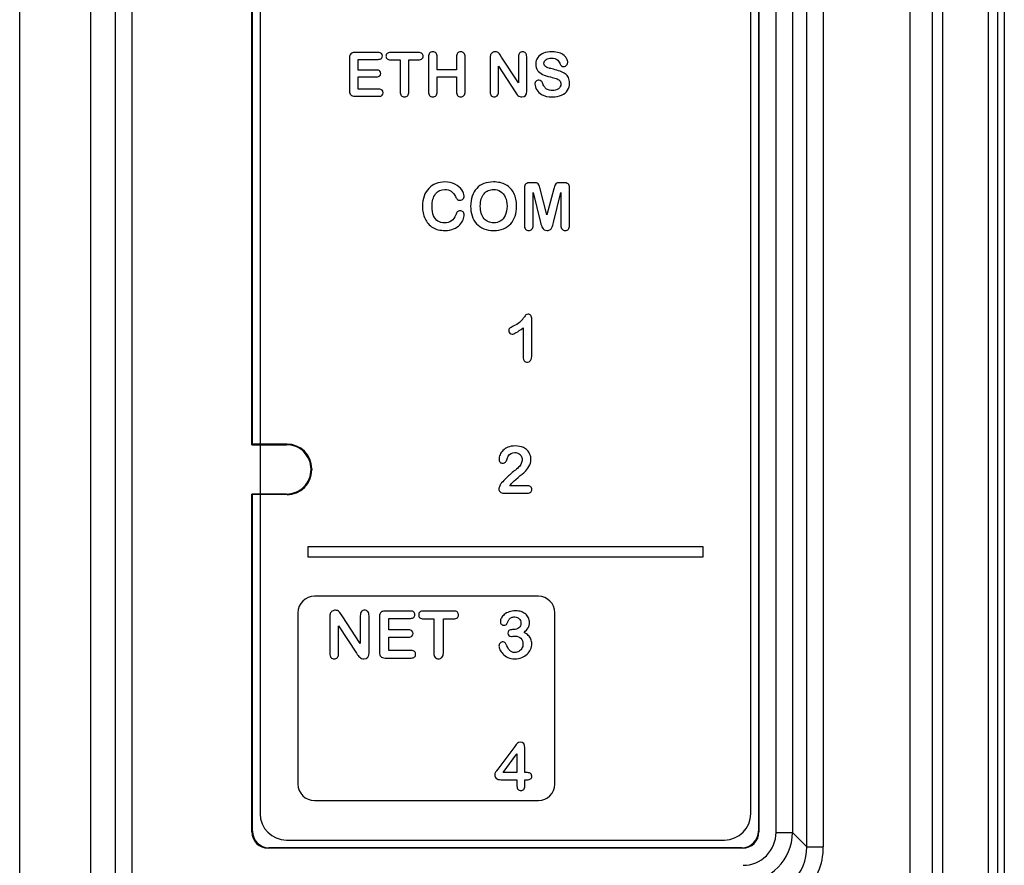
# Model space of a CAD drawing. Header units: millimetres. Extents: x 0 to 2000, y 0 to 2200.
# Tile 27 of 54: x 1298 to 1328, y 1096 to 1121. Entities that reach past the tile are written whole.
import ezdxf

# ---------------------------------------------------------------- set-up
doc = ezdxf.new("R2010")
doc.units = ezdxf.units.MM
doc.header["$LTSCALE"] = 143.407407
doc.layers.add('00_COMPONENTS', color=7, linetype='CONTINUOUS')

msp = doc.modelspace()

# ---------------------------------------------------------------- linework, layer by layer
at = {"layer": '00_COMPONENTS', "color": 7, "linetype": 'CONTINUOUS'}
for p, q in [((1298.387, 1017.35), (1298.387, 1156.85)), ((1300.534, 1156.85), (1300.534, 1018.497)), ((1301.295, 1028.35), (1301.295, 1156.85)), ((1301.794, 1156.85), (1301.794, 1028.35)), ((1326.092, 1156.286), (1326.092, 1043.255)), ((1326.411, 1156.277), (1326.411, 1043.264)), ((1325.416, 1155.97), (1325.416, 1094.806)), ((1327.806, 1043.57), (1327.806, 1155.97)), ((1328.087, 1043.57), (1328.087, 1155.97)), ((1328.287, 1155.82), (1328.287, 1043.72)), ((1322.291, 1096.395), (1322.291, 1139.306)), ((1322.791, 1139.306), (1322.791, 1096.395)), ((1305.437, 1108.6), (1305.437, 1138.851)), ((1305.454, 1108.618), (1305.454, 1138.833)), ((1320.819, 1138.833), (1320.819, 1096.868)), ((1320.837, 1138.851), (1320.837, 1096.85)), ((1321.354, 1096.833), (1321.354, 1138.868)), ((1321.854, 1138.868), (1321.854, 1096.833)), ((1305.687, 1138.3), (1305.687, 1097.4)), ((1320.587, 1097.4), (1320.587, 1138.3)), ((1309.276, 1120.503), (1308.566, 1120.503)), ((1310.5, 1120.503), (1309.645, 1120.503)), ((1310.799, 1120.362), (1310.799, 1119.317)), ((1311.068, 1119.982), (1311.068, 1120.362)), ((1311.648, 1120.362), (1311.648, 1119.982)), ((1311.917, 1119.317), (1311.917, 1120.362)), ((1313.02, 1120.364), (1312.977, 1120.43)), ((1313.537, 1119.582), (1313.02, 1120.364)), ((1313.537, 1120.372), (1313.537, 1119.582)), ((1313.784, 1119.328), (1313.784, 1120.372)), ((1308.401, 1120.338), (1308.401, 1119.34)), ((1308.67, 1120.295), (1309.276, 1120.295)), ((1308.67, 1119.97), (1308.67, 1120.295)), ((1309.645, 1120.281), (1309.939, 1120.281)), ((1309.939, 1120.281), (1309.939, 1119.317)), ((1310.207, 1120.281), (1310.5, 1120.281)), ((1310.207, 1119.317), (1310.207, 1120.281)), ((1312.673, 1120.331), (1312.673, 1119.307)), ((1312.925, 1120.085), (1313.429, 1119.311)), ((1312.925, 1119.307), (1312.925, 1120.085)), ((1309.228, 1119.97), (1308.67, 1119.97)), ((1308.67, 1119.767), (1309.228, 1119.767)), ((1308.67, 1119.389), (1308.67, 1119.767)), ((1311.648, 1119.982), (1311.068, 1119.982)), ((1311.068, 1119.763), (1311.648, 1119.763)), ((1311.068, 1119.317), (1311.068, 1119.763)), ((1311.648, 1119.763), (1311.648, 1119.317)), ((1308.566, 1119.175), (1309.297, 1119.175)), ((1309.297, 1119.389), (1308.67, 1119.389)), ((1313.981, 1116.551), (1313.892, 1116.551)), ((1314.907, 1116.551), (1314.817, 1116.551)), ((1313.712, 1116.393), (1313.712, 1115.265)), ((1313.977, 1115.265), (1313.977, 1116.249)), ((1313.977, 1116.249), (1314.206, 1115.34)), ((1314.399, 1115.58), (1314.192, 1116.361)), ((1314.606, 1116.361), (1314.399, 1115.58)), ((1314.593, 1115.34), (1314.821, 1116.249)), ((1314.821, 1116.249), (1314.821, 1115.265)), ((1315.087, 1115.265), (1315.087, 1116.393)), ((1313.937, 1111.297), (1313.937, 1112.41)), ((1313.672, 1112.144), (1313.672, 1111.259)), ((1305.437, 1108.6), (1305.454, 1108.618)), ((1305.437, 1108.6), (1306.487, 1108.6)), ((1306.505, 1108.618), (1305.454, 1108.618)), ((1306.505, 1108.618), (1306.487, 1108.6)), ((1307.254, 1107.868), (1307.237, 1107.85)), ((1307.254, 1107.833), (1307.237, 1107.85)), ((1307.254, 1107.868), (1307.254, 1107.833)), ((1313.781, 1107.355), (1313.274, 1107.355)), ((1306.487, 1107.1), (1305.437, 1107.1)), ((1305.437, 1107.1), (1305.454, 1107.083)), ((1305.437, 1096.85), (1305.437, 1107.1)), ((1306.505, 1107.083), (1305.454, 1107.083)), ((1305.454, 1096.868), (1305.454, 1107.083)), ((1306.505, 1107.083), (1306.487, 1107.1)), ((1313.094, 1107.125), (1313.809, 1107.125)), ((1319.137, 1105.5), (1307.137, 1105.5)), ((1307.137, 1105.5), (1307.137, 1105.2)), ((1319.137, 1105.2), (1319.137, 1105.5)), ((1307.137, 1105.2), (1319.137, 1105.2)), ((1314.137, 1104), (1307.337, 1104)), ((1306.837, 1103.5), (1306.837, 1098.3)), ((1307.803, 1103.366), (1307.803, 1102.266)), ((1308.175, 1103.402), (1308.13, 1103.473)), ((1308.731, 1102.562), (1308.175, 1103.402)), ((1308.731, 1103.41), (1308.731, 1102.562)), ((1308.996, 1102.289), (1308.996, 1103.41)), ((1309.312, 1103.374), (1309.312, 1102.302)), ((1310.252, 1103.551), (1309.489, 1103.551)), ((1309.601, 1103.328), (1310.252, 1103.328)), ((1309.601, 1102.978), (1309.601, 1103.328)), ((1311.567, 1103.551), (1310.649, 1103.551)), ((1310.649, 1103.313), (1310.964, 1103.313)), ((1310.964, 1103.313), (1310.964, 1102.277)), ((1311.252, 1103.313), (1311.567, 1103.313)), ((1311.252, 1102.277), (1311.252, 1103.313)), ((1314.637, 1098.3), (1314.637, 1103.5)), ((1308.073, 1103.102), (1308.615, 1102.271)), ((1308.073, 1102.266), (1308.073, 1103.102)), ((1310.2, 1102.978), (1309.601, 1102.978)), ((1309.601, 1102.76), (1310.2, 1102.76)), ((1309.601, 1102.355), (1309.601, 1102.76)), ((1313.389, 1102.986), (1313.349, 1102.986)), ((1309.489, 1102.125), (1310.274, 1102.125)), ((1310.274, 1102.355), (1309.601, 1102.355)), ((1313.42, 1099.44), (1312.905, 1098.751)), ((1313.068, 1098.648), (1313.487, 1099.213)), ((1313.487, 1099.213), (1313.487, 1098.648)), ((1313.73, 1098.648), (1313.73, 1099.4)), ((1312.905, 1098.751), (1312.869, 1098.703)), ((1313.487, 1098.648), (1313.068, 1098.648)), ((1313.771, 1098.648), (1313.73, 1098.648)), ((1312.998, 1098.43), (1313.487, 1098.43)), ((1313.487, 1098.43), (1313.487, 1098.249)), ((1313.73, 1098.43), (1313.789, 1098.43)), ((1313.73, 1098.249), (1313.73, 1098.43)), ((1307.337, 1097.8), (1314.137, 1097.8)), ((1305.454, 1096.868), (1305.437, 1096.85)), ((1320.819, 1096.868), (1320.837, 1096.85)), ((1321.354, 1096.833), (1321.854, 1096.833)), ((1322.291, 1096.395), (1321.854, 1096.833)), ((1306.487, 1096.6), (1319.787, 1096.6)), ((1305.954, 1096.368), (1305.937, 1096.35)), ((1320.337, 1096.35), (1305.937, 1096.35)), ((1320.32, 1096.368), (1305.954, 1096.368)), ((1320.32, 1096.368), (1320.337, 1096.35)), ((1322.291, 1096.395), (1322.791, 1096.395))]:
    msp.add_line(p, q, dxfattribs=at)
for centre, radius, start, end in [((1314.983, 1120.346), 1.867, 213.6565, 215.9925), ((1313.027, 1112.927), 0.817, 311.1368, 324.1944), ((1306.487, 1107.851), 0.749, 359.9583, 90.008), ((1306.487, 1107.85), 0.749, 269.992, 0.0417), ((1307.337, 1103.5), 0.5, 90, 180), ((1314.137, 1103.5), 0.5, 0, 90), ((1310.284, 1103.383), 2.005, 213.6565, 215.9925), ((1307.337, 1098.3), 0.5, 180, 270), ((1314.137, 1098.3), 0.5, 270, 360), ((1306.487, 1097.4), 0.8, 180, 270), ((1319.787, 1097.4), 0.8, 270, 360), ((1320.354, 1096.833), 1.5, 270.0249, 359.9751), ((1320.355, 1096.832), 0.999, 269.9878, 0.0106), ((1320.792, 1096.395), 1.999, 269.9929, 0.0044), ((1320.794, 1096.394), 1.498, 269.9525, 0.0458)]:
    msp.add_arc(centre, radius, start, end, dxfattribs=at)
for centre, major_axis, start_param, end_param in [((1306.504, 1107.867), (0.531, 0.531), -0.784789, 0.784789), ((1306.504, 1107.833), (0.531, -0.531), -0.784789, 0.784789), ((1305.937, 1096.851), (0.354, 0.354), 2.356803, 3.926382), ((1305.955, 1096.868), (0.354, 0.354), -3.926382, -2.356803), ((1320.319, 1096.868), (0.354, -0.354), -0.784789, 0.784789), ((1320.337, 1096.851), (-0.354, 0.354), 2.356803, 3.926382)]:
    msp.add_ellipse(centre, major_axis=major_axis, ratio=0.998783, start_param=start_param, end_param=end_param, dxfattribs=at)
for points in [[(1308.418, 1120.432), (1308.407, 1120.408), (1308.401, 1120.376), (1308.401, 1120.338)], [(1308.472, 1120.486), (1308.447, 1120.475), (1308.429, 1120.457), (1308.418, 1120.432)], [(1308.566, 1120.503), (1308.528, 1120.503), (1308.496, 1120.496), (1308.472, 1120.486)], [(1309.371, 1120.474), (1309.35, 1120.493), (1309.318, 1120.503), (1309.276, 1120.503)], [(1309.403, 1120.4), (1309.403, 1120.43), (1309.392, 1120.455), (1309.371, 1120.474)], [(1309.371, 1120.324), (1309.392, 1120.343), (1309.403, 1120.368), (1309.403, 1120.4)], [(1309.544, 1120.473), (1309.52, 1120.453), (1309.509, 1120.426), (1309.509, 1120.391)], [(1309.509, 1120.391), (1309.509, 1120.358), (1309.52, 1120.331), (1309.543, 1120.311)], [(1309.645, 1120.503), (1309.601, 1120.503), (1309.567, 1120.493), (1309.544, 1120.473)], [(1310.603, 1120.472), (1310.58, 1120.492), (1310.546, 1120.503), (1310.5, 1120.503)], [(1310.638, 1120.391), (1310.638, 1120.424), (1310.626, 1120.451), (1310.603, 1120.472)], [(1310.603, 1120.311), (1310.626, 1120.331), (1310.638, 1120.358), (1310.638, 1120.391)], [(1310.834, 1120.485), (1310.81, 1120.458), (1310.799, 1120.417), (1310.799, 1120.362)], [(1310.932, 1120.525), (1310.89, 1120.525), (1310.858, 1120.512), (1310.834, 1120.485)], [(1311.03, 1120.485), (1311.004, 1120.512), (1310.972, 1120.525), (1310.932, 1120.525)], [(1311.068, 1120.362), (1311.068, 1120.417), (1311.055, 1120.458), (1311.03, 1120.485)], [(1311.684, 1120.485), (1311.66, 1120.458), (1311.648, 1120.417), (1311.648, 1120.362)], [(1311.781, 1120.525), (1311.741, 1120.525), (1311.709, 1120.512), (1311.684, 1120.485)], [(1311.879, 1120.485), (1311.854, 1120.512), (1311.821, 1120.525), (1311.781, 1120.525)], [(1311.917, 1120.362), (1311.917, 1120.417), (1311.904, 1120.458), (1311.879, 1120.485)], [(1312.688, 1120.433), (1312.677, 1120.408), (1312.673, 1120.374), (1312.673, 1120.331)], [(1312.744, 1120.499), (1312.717, 1120.482), (1312.698, 1120.46), (1312.688, 1120.433)], [(1312.83, 1120.525), (1312.8, 1120.525), (1312.771, 1120.516), (1312.744, 1120.499)], [(1312.892, 1120.513), (1312.875, 1120.521), (1312.854, 1120.525), (1312.83, 1120.525)], [(1312.937, 1120.482), (1312.925, 1120.495), (1312.909, 1120.506), (1312.892, 1120.513)], [(1312.977, 1120.43), (1312.964, 1120.451), (1312.95, 1120.468), (1312.937, 1120.482)], [(1313.569, 1120.487), (1313.548, 1120.461), (1313.537, 1120.422), (1313.537, 1120.372)], [(1313.659, 1120.525), (1313.621, 1120.525), (1313.591, 1120.512), (1313.569, 1120.487)], [(1313.75, 1120.486), (1313.728, 1120.512), (1313.697, 1120.525), (1313.659, 1120.525)], [(1313.784, 1120.372), (1313.784, 1120.422), (1313.772, 1120.461), (1313.75, 1120.486)], [(1314.29, 1120.479), (1314.214, 1120.448), (1314.157, 1120.405), (1314.117, 1120.349)], [(1314.556, 1120.525), (1314.454, 1120.525), (1314.365, 1120.51), (1314.29, 1120.479)], [(1314.767, 1120.495), (1314.707, 1120.515), (1314.638, 1120.525), (1314.556, 1120.525)], [(1314.916, 1120.414), (1314.876, 1120.448), (1314.827, 1120.475), (1314.767, 1120.495)], [(1315.002, 1120.309), (1314.984, 1120.345), (1314.955, 1120.381), (1314.916, 1120.414)], [(1309.276, 1120.295), (1309.318, 1120.295), (1309.35, 1120.305), (1309.371, 1120.324)], [(1309.543, 1120.311), (1309.565, 1120.291), (1309.599, 1120.281), (1309.645, 1120.281)], [(1310.5, 1120.281), (1310.545, 1120.281), (1310.58, 1120.291), (1310.603, 1120.311)], [(1314.117, 1120.349), (1314.077, 1120.292), (1314.057, 1120.227), (1314.057, 1120.154)], [(1314.057, 1120.154), (1314.057, 1120.077), (1314.075, 1120.013), (1314.113, 1119.961)], [(1314.306, 1120.179), (1314.306, 1120.221), (1314.327, 1120.257), (1314.37, 1120.288)], [(1314.328, 1120.11), (1314.314, 1120.129), (1314.306, 1120.152), (1314.306, 1120.179)], [(1314.388, 1120.06), (1314.362, 1120.074), (1314.343, 1120.09), (1314.328, 1120.11)], [(1314.37, 1120.288), (1314.412, 1120.319), (1314.468, 1120.334), (1314.538, 1120.334)], [(1314.465, 1120.027), (1314.439, 1120.035), (1314.413, 1120.046), (1314.388, 1120.06)], [(1314.538, 1120.334), (1314.612, 1120.334), (1314.667, 1120.32), (1314.701, 1120.292)], [(1314.701, 1120.292), (1314.735, 1120.264), (1314.764, 1120.225), (1314.788, 1120.175)], [(1314.788, 1120.175), (1314.806, 1120.14), (1314.823, 1120.114), (1314.84, 1120.099)], [(1314.84, 1120.099), (1314.856, 1120.084), (1314.879, 1120.076), (1314.91, 1120.076)], [(1314.91, 1120.076), (1314.944, 1120.076), (1314.972, 1120.089), (1314.994, 1120.114)], [(1314.994, 1120.114), (1315.017, 1120.14), (1315.029, 1120.169), (1315.029, 1120.201)], [(1315.029, 1120.201), (1315.029, 1120.236), (1315.02, 1120.272), (1315.002, 1120.309)], [(1309.319, 1119.941), (1309.299, 1119.96), (1309.269, 1119.97), (1309.228, 1119.97)], [(1309.228, 1119.767), (1309.269, 1119.767), (1309.3, 1119.776), (1309.32, 1119.795)], [(1309.35, 1119.869), (1309.35, 1119.899), (1309.339, 1119.923), (1309.319, 1119.941)], [(1309.32, 1119.795), (1309.34, 1119.814), (1309.35, 1119.838), (1309.35, 1119.869)], [(1314.113, 1119.961), (1314.152, 1119.91), (1314.202, 1119.869), (1314.266, 1119.839)], [(1314.266, 1119.839), (1314.331, 1119.809), (1314.41, 1119.783), (1314.506, 1119.761)], [(1314.593, 1119.993), (1314.534, 1120.008), (1314.49, 1120.019), (1314.465, 1120.027)], [(1314.506, 1119.761), (1314.577, 1119.745), (1314.634, 1119.73), (1314.677, 1119.715)], [(1314.796, 1119.935), (1314.736, 1119.956), (1314.668, 1119.975), (1314.593, 1119.993)], [(1314.951, 1119.858), (1314.908, 1119.888), (1314.857, 1119.913), (1314.796, 1119.935)], [(1315.051, 1119.743), (1315.027, 1119.789), (1314.994, 1119.827), (1314.951, 1119.858)], [(1314.065, 1119.626), (1314.043, 1119.603), (1314.032, 1119.576), (1314.032, 1119.543)], [(1314.032, 1119.543), (1314.032, 1119.487), (1314.05, 1119.429), (1314.088, 1119.369)], [(1314.152, 1119.662), (1314.117, 1119.662), (1314.088, 1119.65), (1314.065, 1119.626)], [(1314.224, 1119.635), (1314.204, 1119.653), (1314.18, 1119.662), (1314.152, 1119.662)], [(1314.274, 1119.554), (1314.26, 1119.589), (1314.244, 1119.616), (1314.224, 1119.635)], [(1314.329, 1119.448), (1314.309, 1119.476), (1314.291, 1119.511), (1314.274, 1119.554)], [(1314.677, 1119.715), (1314.719, 1119.701), (1314.754, 1119.679), (1314.781, 1119.652)], [(1314.822, 1119.545), (1314.822, 1119.489), (1314.796, 1119.443), (1314.746, 1119.405)], [(1314.781, 1119.652), (1314.808, 1119.625), (1314.822, 1119.588), (1314.822, 1119.545)], [(1315.025, 1119.357), (1315.066, 1119.421), (1315.087, 1119.493), (1315.087, 1119.574)], [(1315.087, 1119.574), (1315.087, 1119.641), (1315.074, 1119.697), (1315.051, 1119.743)], [(1308.401, 1119.34), (1308.401, 1119.282), (1308.414, 1119.24), (1308.439, 1119.214)], [(1308.439, 1119.214), (1308.464, 1119.188), (1308.507, 1119.175), (1308.566, 1119.175)], [(1309.392, 1119.359), (1309.37, 1119.379), (1309.338, 1119.389), (1309.297, 1119.389)], [(1309.297, 1119.175), (1309.338, 1119.175), (1309.37, 1119.185), (1309.392, 1119.204)], [(1309.424, 1119.281), (1309.424, 1119.314), (1309.413, 1119.339), (1309.392, 1119.359)], [(1309.392, 1119.204), (1309.413, 1119.224), (1309.424, 1119.25), (1309.424, 1119.281)], [(1309.939, 1119.317), (1309.939, 1119.261), (1309.95, 1119.221), (1309.976, 1119.194)], [(1309.976, 1119.194), (1310.001, 1119.166), (1310.034, 1119.153), (1310.073, 1119.153)], [(1310.073, 1119.153), (1310.112, 1119.153), (1310.144, 1119.166), (1310.169, 1119.193)], [(1310.169, 1119.193), (1310.194, 1119.22), (1310.207, 1119.261), (1310.207, 1119.317)], [(1310.799, 1119.317), (1310.799, 1119.262), (1310.81, 1119.221), (1310.835, 1119.194)], [(1310.835, 1119.194), (1310.858, 1119.167), (1310.891, 1119.153), (1310.932, 1119.153)], [(1310.932, 1119.153), (1310.972, 1119.153), (1311.004, 1119.166), (1311.03, 1119.194)], [(1311.03, 1119.194), (1311.055, 1119.221), (1311.068, 1119.261), (1311.068, 1119.317)], [(1311.648, 1119.317), (1311.648, 1119.262), (1311.66, 1119.221), (1311.684, 1119.194)], [(1311.684, 1119.194), (1311.708, 1119.167), (1311.74, 1119.153), (1311.781, 1119.153)], [(1311.781, 1119.153), (1311.821, 1119.153), (1311.854, 1119.166), (1311.879, 1119.194)], [(1311.879, 1119.194), (1311.904, 1119.221), (1311.917, 1119.261), (1311.917, 1119.317)], [(1312.673, 1119.307), (1312.673, 1119.256), (1312.684, 1119.218), (1312.707, 1119.192)], [(1312.707, 1119.192), (1312.73, 1119.166), (1312.761, 1119.153), (1312.799, 1119.153)], [(1312.799, 1119.153), (1312.835, 1119.153), (1312.866, 1119.166), (1312.889, 1119.192)], [(1312.889, 1119.192), (1312.913, 1119.217), (1312.925, 1119.256), (1312.925, 1119.307)], [(1313.472, 1119.249), (1313.487, 1119.229), (1313.502, 1119.211), (1313.519, 1119.196)], [(1313.519, 1119.196), (1313.536, 1119.181), (1313.554, 1119.171), (1313.574, 1119.164)], [(1313.574, 1119.164), (1313.593, 1119.156), (1313.615, 1119.153), (1313.639, 1119.153)], [(1313.639, 1119.153), (1313.735, 1119.153), (1313.784, 1119.211), (1313.784, 1119.328)], [(1314.088, 1119.369), (1314.126, 1119.309), (1314.175, 1119.262), (1314.236, 1119.227)], [(1314.236, 1119.227), (1314.321, 1119.177), (1314.429, 1119.153), (1314.56, 1119.153)], [(1314.412, 1119.377), (1314.376, 1119.395), (1314.349, 1119.419), (1314.329, 1119.448)], [(1314.553, 1119.35), (1314.495, 1119.35), (1314.448, 1119.359), (1314.412, 1119.377)], [(1314.746, 1119.405), (1314.697, 1119.368), (1314.632, 1119.35), (1314.553, 1119.35)], [(1314.56, 1119.153), (1314.669, 1119.153), (1314.764, 1119.171), (1314.843, 1119.207)], [(1314.843, 1119.207), (1314.923, 1119.243), (1314.983, 1119.293), (1315.025, 1119.357)], [(1311.029, 1116.524), (1310.945, 1116.491), (1310.872, 1116.441), (1310.81, 1116.377)], [(1311.296, 1116.575), (1311.201, 1116.575), (1311.112, 1116.558), (1311.029, 1116.524)], [(1311.604, 1116.506), (1311.514, 1116.552), (1311.411, 1116.575), (1311.296, 1116.575)], [(1311.811, 1116.335), (1311.763, 1116.403), (1311.694, 1116.46), (1311.604, 1116.506)], [(1312.482, 1116.524), (1312.397, 1116.49), (1312.324, 1116.441), (1312.264, 1116.377)], [(1312.774, 1116.575), (1312.665, 1116.575), (1312.568, 1116.558), (1312.482, 1116.524)], [(1313.154, 1116.485), (1313.048, 1116.545), (1312.922, 1116.575), (1312.774, 1116.575)], [(1313.396, 1116.229), (1313.341, 1116.34), (1313.26, 1116.425), (1313.154, 1116.485)], [(1313.76, 1116.518), (1313.727, 1116.497), (1313.712, 1116.455), (1313.712, 1116.393)], [(1313.892, 1116.551), (1313.836, 1116.551), (1313.792, 1116.539), (1313.76, 1116.518)], [(1314.098, 1116.537), (1314.073, 1116.546), (1314.035, 1116.551), (1313.981, 1116.551)], [(1314.152, 1116.484), (1314.141, 1116.509), (1314.122, 1116.527), (1314.098, 1116.537)], [(1314.192, 1116.361), (1314.177, 1116.417), (1314.164, 1116.459), (1314.152, 1116.484)], [(1314.646, 1116.484), (1314.635, 1116.459), (1314.621, 1116.417), (1314.606, 1116.361)], [(1314.7, 1116.537), (1314.675, 1116.527), (1314.658, 1116.509), (1314.646, 1116.484)], [(1314.817, 1116.551), (1314.763, 1116.551), (1314.724, 1116.546), (1314.7, 1116.537)], [(1315.038, 1116.518), (1315.005, 1116.539), (1314.961, 1116.551), (1314.907, 1116.551)], [(1315.087, 1116.393), (1315.087, 1116.455), (1315.07, 1116.497), (1315.038, 1116.518)], [(1310.81, 1116.377), (1310.748, 1116.313), (1310.699, 1116.235), (1310.666, 1116.145)], [(1310.909, 1115.827), (1310.909, 1115.992), (1310.944, 1116.12), (1311.014, 1116.211)], [(1311.014, 1116.211), (1311.084, 1116.3), (1311.179, 1116.346), (1311.298, 1116.346)], [(1311.298, 1116.346), (1311.372, 1116.346), (1311.435, 1116.328), (1311.486, 1116.293)], [(1311.486, 1116.293), (1311.536, 1116.258), (1311.581, 1116.205), (1311.618, 1116.135)], [(1311.883, 1116.144), (1311.883, 1116.204), (1311.859, 1116.267), (1311.811, 1116.335)], [(1312.264, 1116.377), (1312.204, 1116.313), (1312.159, 1116.235), (1312.127, 1116.144)], [(1312.404, 1116.059), (1312.424, 1116.123), (1312.452, 1116.177), (1312.488, 1116.218)], [(1312.488, 1116.218), (1312.522, 1116.259), (1312.565, 1116.291), (1312.614, 1116.313)], [(1312.614, 1116.313), (1312.662, 1116.334), (1312.716, 1116.346), (1312.774, 1116.346)], [(1312.774, 1116.346), (1312.855, 1116.346), (1312.927, 1116.326), (1312.989, 1116.287)], [(1312.989, 1116.287), (1313.051, 1116.248), (1313.1, 1116.189), (1313.133, 1116.113)], [(1313.477, 1115.84), (1313.477, 1115.989), (1313.45, 1116.118), (1313.396, 1116.229)], [(1310.666, 1116.145), (1310.633, 1116.053), (1310.616, 1115.951), (1310.616, 1115.836)], [(1311.618, 1116.135), (1311.641, 1116.092), (1311.662, 1116.062), (1311.68, 1116.044)], [(1311.68, 1116.044), (1311.699, 1116.027), (1311.727, 1116.018), (1311.764, 1116.018)], [(1311.764, 1116.018), (1311.797, 1116.018), (1311.825, 1116.031), (1311.848, 1116.056)], [(1311.848, 1116.056), (1311.872, 1116.081), (1311.883, 1116.111), (1311.883, 1116.144)], [(1312.127, 1116.144), (1312.096, 1116.052), (1312.081, 1115.951), (1312.081, 1115.842)], [(1312.374, 1115.842), (1312.374, 1115.922), (1312.383, 1115.995), (1312.404, 1116.059)], [(1313.133, 1116.113), (1313.167, 1116.037), (1313.185, 1115.946), (1313.185, 1115.842)], [(1310.616, 1115.836), (1310.616, 1115.765), (1310.622, 1115.698), (1310.636, 1115.636)], [(1310.636, 1115.636), (1310.649, 1115.573), (1310.669, 1115.513), (1310.696, 1115.458)], [(1310.956, 1115.549), (1310.925, 1115.623), (1310.909, 1115.716), (1310.909, 1115.827)], [(1311.627, 1115.574), (1311.599, 1115.494), (1311.556, 1115.433), (1311.498, 1115.392)], [(1311.674, 1115.665), (1311.656, 1115.642), (1311.64, 1115.611), (1311.627, 1115.574)], [(1311.762, 1115.701), (1311.721, 1115.701), (1311.692, 1115.689), (1311.674, 1115.665)], [(1311.85, 1115.665), (1311.825, 1115.689), (1311.796, 1115.701), (1311.762, 1115.701)], [(1311.887, 1115.576), (1311.887, 1115.611), (1311.875, 1115.641), (1311.85, 1115.665)], [(1311.853, 1115.428), (1311.876, 1115.48), (1311.887, 1115.53), (1311.887, 1115.576)], [(1312.081, 1115.842), (1312.081, 1115.735), (1312.095, 1115.635), (1312.125, 1115.544)], [(1312.404, 1115.622), (1312.383, 1115.688), (1312.374, 1115.76), (1312.374, 1115.842)], [(1312.49, 1115.459), (1312.453, 1115.502), (1312.424, 1115.556), (1312.404, 1115.622)], [(1313.185, 1115.842), (1313.185, 1115.729), (1313.166, 1115.634), (1313.129, 1115.557)], [(1313.432, 1115.54), (1313.462, 1115.629), (1313.477, 1115.729), (1313.477, 1115.84)], [(1310.696, 1115.458), (1310.722, 1115.403), (1310.754, 1115.353), (1310.792, 1115.308)], [(1310.792, 1115.308), (1310.834, 1115.259), (1310.88, 1115.219), (1310.93, 1115.189)], [(1311.088, 1115.385), (1311.031, 1115.421), (1310.987, 1115.476), (1310.956, 1115.549)], [(1311.288, 1115.331), (1311.211, 1115.331), (1311.144, 1115.348), (1311.088, 1115.385)], [(1311.498, 1115.392), (1311.441, 1115.351), (1311.371, 1115.331), (1311.288, 1115.331)], [(1311.564, 1115.149), (1311.638, 1115.18), (1311.7, 1115.222), (1311.748, 1115.273)], [(1311.748, 1115.273), (1311.796, 1115.323), (1311.831, 1115.375), (1311.853, 1115.428)], [(1312.125, 1115.544), (1312.156, 1115.451), (1312.2, 1115.372), (1312.259, 1115.307)], [(1312.259, 1115.307), (1312.318, 1115.241), (1312.392, 1115.191), (1312.481, 1115.155)], [(1312.619, 1115.363), (1312.57, 1115.384), (1312.527, 1115.416), (1312.49, 1115.459)], [(1312.778, 1115.331), (1312.72, 1115.331), (1312.667, 1115.341), (1312.619, 1115.363)], [(1312.981, 1115.386), (1312.919, 1115.349), (1312.852, 1115.331), (1312.778, 1115.331)], [(1313.129, 1115.557), (1313.092, 1115.479), (1313.044, 1115.423), (1312.981, 1115.386)], [(1313.079, 1115.154), (1313.165, 1115.189), (1313.238, 1115.239), (1313.298, 1115.306)], [(1313.298, 1115.306), (1313.358, 1115.371), (1313.402, 1115.449), (1313.432, 1115.54)], [(1314.206, 1115.34), (1314.214, 1115.31), (1314.22, 1115.281), (1314.228, 1115.254)], [(1314.556, 1115.21), (1314.566, 1115.237), (1314.578, 1115.281), (1314.593, 1115.34)], [(1310.93, 1115.189), (1310.981, 1115.159), (1311.036, 1115.136), (1311.099, 1115.122)], [(1311.099, 1115.122), (1311.16, 1115.109), (1311.228, 1115.101), (1311.304, 1115.101)], [(1311.304, 1115.101), (1311.403, 1115.101), (1311.49, 1115.118), (1311.564, 1115.149)], [(1312.481, 1115.155), (1312.568, 1115.12), (1312.668, 1115.101), (1312.78, 1115.101)], [(1312.78, 1115.101), (1312.892, 1115.101), (1312.991, 1115.119), (1313.079, 1115.154)], [(1313.712, 1115.265), (1313.712, 1115.209), (1313.723, 1115.168), (1313.749, 1115.141)], [(1313.749, 1115.141), (1313.773, 1115.115), (1313.805, 1115.101), (1313.844, 1115.101)], [(1313.844, 1115.101), (1313.884, 1115.101), (1313.916, 1115.115), (1313.94, 1115.142)], [(1313.94, 1115.142), (1313.965, 1115.169), (1313.977, 1115.21), (1313.977, 1115.265)], [(1314.228, 1115.254), (1314.236, 1115.227), (1314.246, 1115.201), (1314.259, 1115.179)], [(1314.259, 1115.179), (1314.272, 1115.156), (1314.29, 1115.137), (1314.313, 1115.123)], [(1314.313, 1115.123), (1314.337, 1115.109), (1314.365, 1115.101), (1314.399, 1115.101)], [(1314.399, 1115.101), (1314.444, 1115.101), (1314.479, 1115.113), (1314.504, 1115.135)], [(1314.504, 1115.135), (1314.53, 1115.158), (1314.546, 1115.183), (1314.556, 1115.21)], [(1314.821, 1115.265), (1314.821, 1115.21), (1314.833, 1115.169), (1314.858, 1115.142)], [(1314.858, 1115.142), (1314.883, 1115.115), (1314.914, 1115.101), (1314.953, 1115.101)], [(1314.953, 1115.101), (1314.993, 1115.101), (1315.026, 1115.115), (1315.05, 1115.142)], [(1315.05, 1115.142), (1315.074, 1115.169), (1315.087, 1115.21), (1315.087, 1115.265)], [(1313.564, 1112.312), (1313.518, 1112.271), (1313.454, 1112.232), (1313.377, 1112.195)], [(1313.761, 1112.543), (1313.749, 1112.531), (1313.726, 1112.5), (1313.689, 1112.449)], [(1313.823, 1112.56), (1313.792, 1112.56), (1313.771, 1112.554), (1313.761, 1112.543)], [(1313.905, 1112.52), (1313.884, 1112.546), (1313.857, 1112.56), (1313.823, 1112.56)], [(1313.937, 1112.41), (1313.937, 1112.457), (1313.926, 1112.493), (1313.905, 1112.52)], [(1313.267, 1112.135), (1313.245, 1112.119), (1313.236, 1112.095), (1313.236, 1112.062)], [(1313.236, 1112.062), (1313.236, 1112.033), (1313.245, 1112.008), (1313.267, 1111.986)], [(1313.377, 1112.195), (1313.324, 1112.17), (1313.287, 1112.15), (1313.267, 1112.135)], [(1313.267, 1111.986), (1313.288, 1111.965), (1313.312, 1111.954), (1313.34, 1111.954)], [(1313.34, 1111.954), (1313.396, 1111.954), (1313.507, 1112.017), (1313.672, 1112.144)], [(1313.672, 1111.259), (1313.672, 1111.206), (1313.684, 1111.167), (1313.708, 1111.141)], [(1313.708, 1111.141), (1313.732, 1111.115), (1313.764, 1111.101), (1313.804, 1111.101)], [(1313.804, 1111.101), (1313.892, 1111.101), (1313.937, 1111.166), (1313.937, 1111.297)], [(1313.063, 1108.427), (1313.023, 1108.388), (1312.993, 1108.344), (1312.973, 1108.296)], [(1313.214, 1108.523), (1313.153, 1108.499), (1313.102, 1108.467), (1313.063, 1108.427)], [(1313.43, 1108.56), (1313.347, 1108.56), (1313.276, 1108.547), (1313.214, 1108.523)], [(1313.684, 1108.512), (1313.614, 1108.544), (1313.529, 1108.56), (1313.43, 1108.56)], [(1313.803, 1108.427), (1313.769, 1108.464), (1313.729, 1108.492), (1313.684, 1108.512)], [(1313.883, 1108.301), (1313.864, 1108.349), (1313.838, 1108.391), (1313.803, 1108.427)], [(1312.973, 1108.296), (1312.953, 1108.247), (1312.943, 1108.2), (1312.943, 1108.155)], [(1312.943, 1108.155), (1312.943, 1108.118), (1312.954, 1108.089), (1312.975, 1108.068)], [(1313.139, 1108.071), (1313.159, 1108.094), (1313.175, 1108.127), (1313.191, 1108.171)], [(1313.191, 1108.171), (1313.206, 1108.214), (1313.217, 1108.241), (1313.224, 1108.251)], [(1313.224, 1108.251), (1313.273, 1108.325), (1313.339, 1108.362), (1313.424, 1108.362)], [(1313.424, 1108.362), (1313.464, 1108.362), (1313.501, 1108.353), (1313.535, 1108.335)], [(1313.535, 1108.335), (1313.569, 1108.317), (1313.596, 1108.291), (1313.616, 1108.258)], [(1313.616, 1108.258), (1313.635, 1108.225), (1313.646, 1108.188), (1313.646, 1108.148)], [(1313.646, 1108.148), (1313.646, 1108.109), (1313.636, 1108.07), (1313.618, 1108.03)], [(1313.852, 1107.934), (1313.892, 1108), (1313.913, 1108.073), (1313.913, 1108.153)], [(1313.913, 1108.153), (1313.913, 1108.204), (1313.903, 1108.254), (1313.883, 1108.301)], [(1312.975, 1108.068), (1312.996, 1108.046), (1313.023, 1108.036), (1313.056, 1108.036)], [(1313.056, 1108.036), (1313.093, 1108.036), (1313.12, 1108.047), (1313.139, 1108.071)], [(1313.405, 1107.801), (1313.375, 1107.78), (1313.325, 1107.738), (1313.256, 1107.674)], [(1313.537, 1107.913), (1313.502, 1107.875), (1313.457, 1107.837), (1313.405, 1107.801)], [(1313.618, 1108.03), (1313.599, 1107.99), (1313.572, 1107.951), (1313.537, 1107.913)], [(1313.73, 1107.779), (1313.771, 1107.816), (1313.812, 1107.867), (1313.852, 1107.934)], [(1313.256, 1107.674), (1313.186, 1107.61), (1313.108, 1107.534), (1313.023, 1107.444)], [(1313.321, 1107.419), (1313.357, 1107.462), (1313.424, 1107.524), (1313.522, 1107.604)], [(1313.522, 1107.604), (1313.619, 1107.684), (1313.689, 1107.742), (1313.73, 1107.779)], [(1312.965, 1107.353), (1312.948, 1107.314), (1312.939, 1107.284), (1312.939, 1107.261)], [(1312.939, 1107.261), (1312.939, 1107.224), (1312.953, 1107.193), (1312.98, 1107.165)], [(1313.023, 1107.444), (1313.001, 1107.422), (1312.983, 1107.392), (1312.965, 1107.353)], [(1313.274, 1107.355), (1313.289, 1107.379), (1313.306, 1107.401), (1313.321, 1107.419)], [(1313.897, 1107.323), (1313.87, 1107.344), (1313.832, 1107.355), (1313.781, 1107.355)], [(1313.937, 1107.239), (1313.937, 1107.274), (1313.923, 1107.302), (1313.897, 1107.323)], [(1313.905, 1107.158), (1313.926, 1107.18), (1313.937, 1107.207), (1313.937, 1107.239)], [(1312.98, 1107.165), (1313.007, 1107.138), (1313.045, 1107.125), (1313.094, 1107.125)], [(1313.809, 1107.125), (1313.852, 1107.125), (1313.883, 1107.136), (1313.905, 1107.158)], [(1307.819, 1103.476), (1307.808, 1103.449), (1307.803, 1103.413), (1307.803, 1103.366)], [(1307.88, 1103.547), (1307.851, 1103.529), (1307.83, 1103.505), (1307.819, 1103.476)], [(1307.972, 1103.575), (1307.939, 1103.575), (1307.908, 1103.566), (1307.88, 1103.547)], [(1308.038, 1103.562), (1308.02, 1103.571), (1307.998, 1103.575), (1307.972, 1103.575)], [(1308.087, 1103.529), (1308.073, 1103.542), (1308.057, 1103.554), (1308.038, 1103.562)], [(1308.13, 1103.473), (1308.115, 1103.496), (1308.101, 1103.514), (1308.087, 1103.529)], [(1308.766, 1103.534), (1308.742, 1103.506), (1308.731, 1103.465), (1308.731, 1103.41)], [(1308.862, 1103.575), (1308.821, 1103.575), (1308.789, 1103.561), (1308.766, 1103.534)], [(1308.96, 1103.533), (1308.936, 1103.561), (1308.903, 1103.575), (1308.862, 1103.575)], [(1308.996, 1103.41), (1308.996, 1103.465), (1308.984, 1103.506), (1308.96, 1103.533)], [(1309.33, 1103.475), (1309.318, 1103.449), (1309.312, 1103.415), (1309.312, 1103.374)], [(1309.388, 1103.533), (1309.362, 1103.521), (1309.342, 1103.502), (1309.33, 1103.475)], [(1309.489, 1103.551), (1309.448, 1103.551), (1309.414, 1103.544), (1309.388, 1103.533)], [(1310.354, 1103.52), (1310.332, 1103.54), (1310.297, 1103.551), (1310.252, 1103.551)], [(1310.252, 1103.328), (1310.297, 1103.328), (1310.332, 1103.338), (1310.354, 1103.359)], [(1310.388, 1103.44), (1310.388, 1103.473), (1310.376, 1103.5), (1310.354, 1103.52)], [(1310.354, 1103.359), (1310.376, 1103.379), (1310.388, 1103.406), (1310.388, 1103.44)], [(1310.54, 1103.519), (1310.514, 1103.498), (1310.503, 1103.468), (1310.503, 1103.432)], [(1310.503, 1103.432), (1310.503, 1103.396), (1310.514, 1103.366), (1310.538, 1103.345)], [(1310.538, 1103.345), (1310.562, 1103.324), (1310.599, 1103.313), (1310.649, 1103.313)], [(1310.649, 1103.551), (1310.601, 1103.551), (1310.565, 1103.54), (1310.54, 1103.519)], [(1311.677, 1103.518), (1311.653, 1103.539), (1311.616, 1103.551), (1311.567, 1103.551)], [(1311.567, 1103.313), (1311.615, 1103.313), (1311.652, 1103.324), (1311.677, 1103.345)], [(1311.714, 1103.432), (1311.714, 1103.467), (1311.702, 1103.496), (1311.677, 1103.518)], [(1311.677, 1103.345), (1311.702, 1103.366), (1311.714, 1103.396), (1311.714, 1103.432)], [(1313.013, 1103.339), (1312.993, 1103.302), (1312.983, 1103.266), (1312.983, 1103.233)], [(1313.103, 1103.446), (1313.064, 1103.412), (1313.033, 1103.376), (1313.013, 1103.339)], [(1313.249, 1103.527), (1313.191, 1103.506), (1313.141, 1103.479), (1313.103, 1103.446)], [(1313.216, 1103.242), (1313.23, 1103.27), (1313.243, 1103.293), (1313.259, 1103.312)], [(1313.445, 1103.558), (1313.373, 1103.558), (1313.308, 1103.547), (1313.249, 1103.527)], [(1313.259, 1103.312), (1313.274, 1103.329), (1313.294, 1103.344), (1313.319, 1103.355)], [(1313.319, 1103.355), (1313.345, 1103.366), (1313.378, 1103.372), (1313.418, 1103.372)], [(1313.418, 1103.372), (1313.476, 1103.372), (1313.522, 1103.354), (1313.556, 1103.317)], [(1313.617, 1103.532), (1313.564, 1103.549), (1313.507, 1103.558), (1313.445, 1103.558)], [(1313.556, 1103.317), (1313.591, 1103.282), (1313.608, 1103.239), (1313.608, 1103.189)], [(1313.752, 1103.457), (1313.713, 1103.49), (1313.668, 1103.514), (1313.617, 1103.532)], [(1313.839, 1103.345), (1313.819, 1103.388), (1313.79, 1103.425), (1313.752, 1103.457)], [(1313.868, 1103.207), (1313.868, 1103.255), (1313.858, 1103.302), (1313.839, 1103.345)], [(1312.983, 1103.233), (1312.983, 1103.198), (1312.993, 1103.17), (1313.015, 1103.149)], [(1313.015, 1103.149), (1313.036, 1103.127), (1313.061, 1103.117), (1313.087, 1103.117)], [(1313.087, 1103.117), (1313.108, 1103.117), (1313.128, 1103.121), (1313.145, 1103.129)], [(1313.145, 1103.129), (1313.162, 1103.137), (1313.173, 1103.148), (1313.18, 1103.161)], [(1313.18, 1103.161), (1313.191, 1103.186), (1313.203, 1103.213), (1313.216, 1103.242)], [(1313.543, 1103.039), (1313.5, 1103.004), (1313.449, 1102.986), (1313.389, 1102.986)], [(1313.608, 1103.189), (1313.608, 1103.123), (1313.586, 1103.074), (1313.543, 1103.039)], [(1313.704, 1102.904), (1313.757, 1102.948), (1313.797, 1102.993), (1313.825, 1103.04)], [(1313.825, 1103.04), (1313.853, 1103.086), (1313.868, 1103.142), (1313.868, 1103.207)], [(1310.298, 1102.948), (1310.277, 1102.968), (1310.244, 1102.978), (1310.2, 1102.978)], [(1310.2, 1102.76), (1310.245, 1102.76), (1310.278, 1102.77), (1310.299, 1102.791)], [(1310.332, 1102.87), (1310.332, 1102.902), (1310.32, 1102.929), (1310.298, 1102.948)], [(1310.299, 1102.791), (1310.321, 1102.811), (1310.332, 1102.837), (1310.332, 1102.87)], [(1313.245, 1102.957), (1313.222, 1102.937), (1313.21, 1102.913), (1313.21, 1102.882)], [(1313.21, 1102.882), (1313.21, 1102.85), (1313.22, 1102.825), (1313.24, 1102.807)], [(1313.24, 1102.807), (1313.259, 1102.79), (1313.286, 1102.781), (1313.322, 1102.781)], [(1313.349, 1102.986), (1313.303, 1102.986), (1313.269, 1102.976), (1313.245, 1102.957)], [(1313.322, 1102.781), (1313.33, 1102.781), (1313.347, 1102.782), (1313.375, 1102.784)], [(1313.375, 1102.784), (1313.402, 1102.787), (1313.421, 1102.789), (1313.435, 1102.789)], [(1313.435, 1102.789), (1313.509, 1102.789), (1313.566, 1102.766), (1313.608, 1102.723)], [(1313.608, 1102.723), (1313.649, 1102.681), (1313.67, 1102.621), (1313.67, 1102.546)], [(1313.832, 1102.811), (1313.797, 1102.846), (1313.755, 1102.877), (1313.704, 1102.904)], [(1313.911, 1102.694), (1313.893, 1102.737), (1313.867, 1102.776), (1313.832, 1102.811)], [(1312.977, 1102.579), (1312.953, 1102.555), (1312.941, 1102.525), (1312.941, 1102.488)], [(1312.941, 1102.488), (1312.941, 1102.459), (1312.951, 1102.422), (1312.971, 1102.377)], [(1313.068, 1102.614), (1313.031, 1102.614), (1313.001, 1102.602), (1312.977, 1102.579)], [(1313.121, 1102.597), (1313.103, 1102.608), (1313.086, 1102.614), (1313.068, 1102.614)], [(1313.154, 1102.559), (1313.148, 1102.574), (1313.137, 1102.586), (1313.121, 1102.597)], [(1313.262, 1102.358), (1313.223, 1102.402), (1313.187, 1102.469), (1313.154, 1102.559)], [(1313.67, 1102.546), (1313.67, 1102.494), (1313.658, 1102.449), (1313.633, 1102.41)], [(1313.901, 1102.386), (1313.924, 1102.441), (1313.937, 1102.498), (1313.937, 1102.557)], [(1313.937, 1102.557), (1313.937, 1102.606), (1313.928, 1102.652), (1313.911, 1102.694)], [(1307.803, 1102.266), (1307.803, 1102.212), (1307.815, 1102.171), (1307.84, 1102.143)], [(1307.84, 1102.143), (1307.864, 1102.116), (1307.897, 1102.101), (1307.938, 1102.101)], [(1307.938, 1102.101), (1307.977, 1102.101), (1308.01, 1102.116), (1308.035, 1102.143)], [(1308.035, 1102.143), (1308.061, 1102.17), (1308.073, 1102.212), (1308.073, 1102.266)], [(1308.662, 1102.204), (1308.677, 1102.183), (1308.694, 1102.163), (1308.712, 1102.147)], [(1308.712, 1102.147), (1308.73, 1102.131), (1308.749, 1102.121), (1308.771, 1102.113)], [(1308.841, 1102.101), (1308.944, 1102.101), (1308.996, 1102.163), (1308.996, 1102.289)], [(1309.312, 1102.302), (1309.312, 1102.24), (1309.326, 1102.195), (1309.353, 1102.167)], [(1309.353, 1102.167), (1309.38, 1102.139), (1309.426, 1102.125), (1309.489, 1102.125)], [(1310.376, 1102.323), (1310.353, 1102.344), (1310.319, 1102.355), (1310.274, 1102.355)], [(1310.274, 1102.125), (1310.319, 1102.125), (1310.353, 1102.135), (1310.376, 1102.157)], [(1310.411, 1102.239), (1310.411, 1102.274), (1310.4, 1102.301), (1310.376, 1102.323)], [(1310.376, 1102.157), (1310.4, 1102.178), (1310.411, 1102.205), (1310.411, 1102.239)], [(1310.964, 1102.277), (1310.964, 1102.218), (1310.976, 1102.174), (1311.004, 1102.145)], [(1311.004, 1102.145), (1311.031, 1102.116), (1311.066, 1102.101), (1311.109, 1102.101)], [(1311.109, 1102.101), (1311.15, 1102.101), (1311.184, 1102.116), (1311.211, 1102.144)], [(1311.211, 1102.144), (1311.238, 1102.173), (1311.252, 1102.217), (1311.252, 1102.277)], [(1312.971, 1102.377), (1312.992, 1102.333), (1313.022, 1102.289), (1313.062, 1102.247)], [(1313.062, 1102.247), (1313.101, 1102.205), (1313.152, 1102.17), (1313.214, 1102.143)], [(1313.214, 1102.143), (1313.276, 1102.116), (1313.346, 1102.101), (1313.423, 1102.101)], [(1313.425, 1102.293), (1313.355, 1102.293), (1313.301, 1102.314), (1313.262, 1102.358)], [(1313.423, 1102.101), (1313.499, 1102.101), (1313.569, 1102.114), (1313.632, 1102.138)], [(1313.541, 1102.322), (1313.504, 1102.302), (1313.465, 1102.293), (1313.425, 1102.293)], [(1313.633, 1102.41), (1313.609, 1102.371), (1313.578, 1102.341), (1313.541, 1102.322)], [(1313.632, 1102.138), (1313.696, 1102.161), (1313.75, 1102.195), (1313.797, 1102.239)], [(1313.797, 1102.239), (1313.842, 1102.281), (1313.877, 1102.331), (1313.901, 1102.386)], [(1308.771, 1102.113), (1308.791, 1102.105), (1308.814, 1102.101), (1308.841, 1102.101)], [(1313.503, 1099.538), (1313.482, 1099.518), (1313.454, 1099.485), (1313.42, 1099.44)], [(1313.582, 1099.57), (1313.551, 1099.57), (1313.524, 1099.559), (1313.503, 1099.538)], [(1313.73, 1099.4), (1313.73, 1099.513), (1313.68, 1099.57), (1313.582, 1099.57)], [(1312.82, 1098.623), (1312.816, 1098.61), (1312.814, 1098.597), (1312.814, 1098.585)], [(1312.814, 1098.585), (1312.814, 1098.537), (1312.828, 1098.499), (1312.859, 1098.471)], [(1312.84, 1098.663), (1312.831, 1098.649), (1312.824, 1098.635), (1312.82, 1098.623)], [(1312.869, 1098.703), (1312.859, 1098.69), (1312.85, 1098.676), (1312.84, 1098.663)], [(1313.891, 1098.627), (1313.861, 1098.641), (1313.821, 1098.648), (1313.771, 1098.648)], [(1313.937, 1098.538), (1313.937, 1098.584), (1313.921, 1098.614), (1313.891, 1098.627)], [(1313.9, 1098.455), (1313.924, 1098.473), (1313.937, 1098.5), (1313.937, 1098.538)], [(1312.859, 1098.471), (1312.89, 1098.443), (1312.936, 1098.43), (1312.998, 1098.43)], [(1313.487, 1098.249), (1313.487, 1098.2), (1313.497, 1098.163), (1313.52, 1098.138)], [(1313.696, 1098.138), (1313.718, 1098.161), (1313.73, 1098.198), (1313.73, 1098.249)], [(1313.789, 1098.43), (1313.838, 1098.43), (1313.875, 1098.438), (1313.9, 1098.455)], [(1313.52, 1098.138), (1313.542, 1098.114), (1313.571, 1098.101), (1313.608, 1098.101)], [(1313.608, 1098.101), (1313.645, 1098.101), (1313.674, 1098.114), (1313.696, 1098.138)]]:
    msp.add_open_spline(points, degree=3, dxfattribs=at)

doc.saveas('drawing.dxf')
